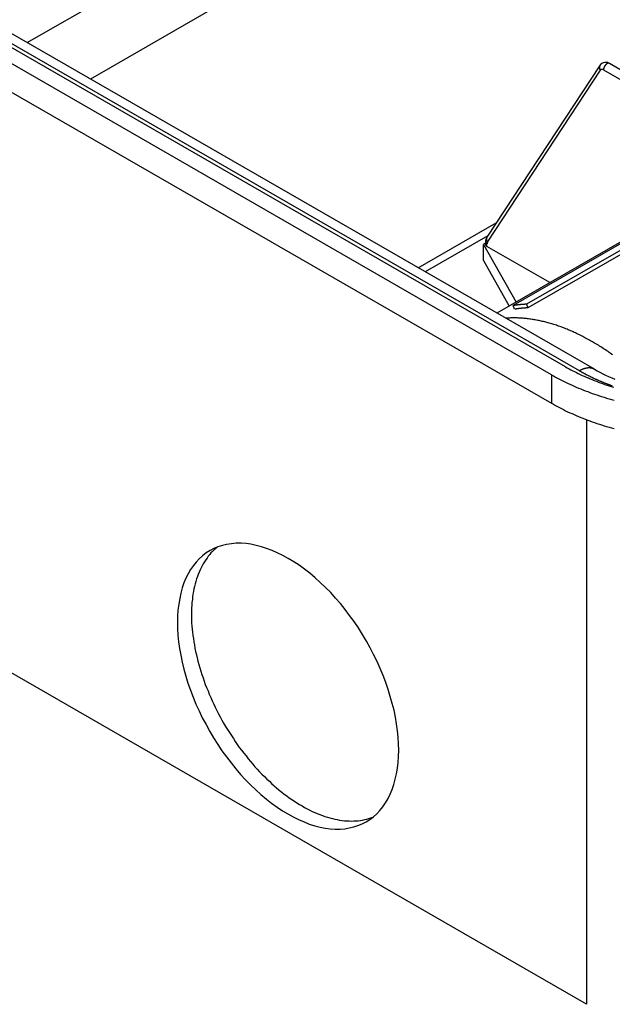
# Model space of a CAD drawing. Extents: x 553 to 1147, y -554 to 286.
# Tile 12 of 49: x 1036 to 1060, y -219 to -179. Entities that reach past the tile are written whole.
import ezdxf

# ---------------------------------------------------------------- set-up
doc = ezdxf.new("R2010")
doc.units = 0
doc.header["$LTSCALE"] = 2
doc.layers.add('ETROIT_VISIBLE__ISO_', color=7, linetype='CONTINUOUS')
doc.layers.add('VISIBLE__ISO_', color=7, linetype='CONTINUOUS')

msp = doc.modelspace()

# ---------------------------------------------------------------- linework, layer by layer
at = {"layer": 'ETROIT_VISIBLE__ISO_'}
for p, q in [((1058.471, -193.496), (1018.731, -170.611)), ((1036.221, -180.279), (1043.993, -175.804)), ((1047.451, -176.75), (1038.772, -181.748)), ((1054.763, -188.313), (1059.314, -181.392)), ((1059.438, -181.379), (1060.833, -182.182)), ((1051.975, -189.351), (1055.119, -187.541)), ((1054.773, -188.066), (1052.258, -189.515)), ((1054.745, -188.487), (1054.745, -188.382)), ((1057.339, -193.657), (1057.339, -194.801)), ((1058.754, -195.465), (1058.754, -219.004))]:
    msp.add_line(p, q, dxfattribs=at)
for points in [[(1059.68, -181.124, 0), (1059.68, -181.123, 0), (1059.68, -181.122, 0), (1059.67, -181.121, 0), (1059.67, -181.12, 0), (1059.67, -181.119, 0), (1059.67, -181.119, 0), (1059.67, -181.118, 0), (1059.66, -181.117, 0), (1059.66, -181.117, 0), (1059.66, -181.116, 0), (1059.66, -181.116, 0), (1059.65, -181.116, 0), (1059.65, -181.115, 0), (1059.65, -181.115, 0), (1059.65, -181.115, 0), (1059.65, -181.115, 0), (1059.64, -181.115, 0), (1059.64, -181.115, 0), (1059.64, -181.115, 0), (1059.64, -181.115, 0), (1059.63, -181.115, 0), (1059.63, -181.115, 0), (1059.63, -181.116, 0), (1059.63, -181.116, 0), (1059.62, -181.116, 0), (1059.62, -181.117, 0), (1059.62, -181.117, 0), (1059.62, -181.118, 0), (1059.61, -181.119, 0), (1059.61, -181.119, 0), (1059.61, -181.12, 0), (1059.61, -181.121, 0), (1059.6, -181.122, 0), (1059.6, -181.123, 0), (1059.6, -181.124, 0), (1059.6, -181.125, 0), (1059.59, -181.126, 0), (1059.59, -181.128, 0), (1059.59, -181.129, 0), (1059.59, -181.13, 0), (1059.58, -181.132, 0), (1059.58, -181.133, 0), (1059.58, -181.134, 0), (1059.58, -181.136, 0), (1059.57, -181.138, 0), (1059.57, -181.139, 0), (1059.57, -181.141, 0), (1059.57, -181.143, 0), (1059.56, -181.145, 0), (1059.56, -181.146, 0), (1059.56, -181.148, 0), (1059.55, -181.15, 0), (1059.55, -181.152, 0), (1059.55, -181.154, 0), (1059.55, -181.156, 0), (1059.54, -181.159, 0), (1059.54, -181.161, 0), (1059.54, -181.163, 0), (1059.54, -181.165, 0), (1059.53, -181.168, 0), (1059.53, -181.17, 0), (1059.53, -181.173, 0), (1059.53, -181.175, 0), (1059.52, -181.178, 0), (1059.52, -181.18, 0), (1059.52, -181.183, 0), (1059.52, -181.185, 0), (1059.52, -181.188, 0), (1059.51, -181.191, 0), (1059.51, -181.193, 0), (1059.51, -181.196, 0), (1059.51, -181.199, 0), (1059.5, -181.202, 0), (1059.5, -181.205, 0), (1059.5, -181.208, 0), (1059.5, -181.211, 0), (1059.5, -181.214, 0), (1059.49, -181.217, 0), (1059.49, -181.22, 0), (1059.49, -181.223, 0), (1059.49, -181.226, 0), (1059.49, -181.229, 0), (1059.48, -181.232, 0), (1059.48, -181.235, 0), (1059.48, -181.238, 0), (1059.48, -181.242, 0), (1059.48, -181.245, 0), (1059.47, -181.248, 0), (1059.47, -181.251, 0), (1059.47, -181.254, 0), (1059.47, -181.258, 0), (1059.47, -181.261, 0), (1059.47, -181.264, 0), (1059.46, -181.268, 0), (1059.46, -181.271, 0), (1059.46, -181.274, 0), (1059.46, -181.278, 0), (1059.46, -181.281, 0), (1059.46, -181.284, 0), (1059.46, -181.288, 0), (1059.45, -181.291, 0), (1059.45, -181.294, 0), (1059.45, -181.298, 0), (1059.45, -181.301, 0), (1059.45, -181.304, 0), (1059.45, -181.308, 0), (1059.45, -181.311, 0), (1059.45, -181.315, 0), (1059.45, -181.318, 0), (1059.45, -181.321, 0), (1059.44, -181.325, 0), (1059.44, -181.328, 0), (1059.44, -181.331, 0), (1059.44, -181.334, 0), (1059.44, -181.338, 0), (1059.44, -181.341, 0), (1059.44, -181.344, 0), (1059.44, -181.347, 0), (1059.44, -181.351, 0), (1059.44, -181.354, 0), (1059.44, -181.357, 0), (1059.44, -181.36, 0), (1059.44, -181.363, 0), (1059.44, -181.367, 0), (1059.44, -181.37, 0), (1059.44, -181.373, 0), (1059.44, -181.376, 0), (1059.44, -181.379, 0)], [(1059.29, -181.201, 0), (1059.29, -181.202, 0), (1059.29, -181.203, 0), (1059.29, -181.204, 0), (1059.29, -181.206, 0), (1059.28, -181.207, 0), (1059.28, -181.208, 0), (1059.28, -181.209, 0), (1059.28, -181.211, 0), (1059.28, -181.212, 0), (1059.28, -181.213, 0), (1059.28, -181.215, 0), (1059.28, -181.216, 0), (1059.28, -181.217, 0), (1059.28, -181.219, 0), (1059.28, -181.22, 0), (1059.28, -181.221, 0), (1059.28, -181.223, 0), (1059.28, -181.224, 0), (1059.28, -181.226, 0), (1059.28, -181.227, 0), (1059.27, -181.228, 0), (1059.27, -181.23, 0), (1059.27, -181.231, 0), (1059.27, -181.233, 0), (1059.27, -181.234, 0), (1059.27, -181.235, 0), (1059.27, -181.237, 0), (1059.27, -181.238, 0), (1059.27, -181.24, 0), (1059.27, -181.241, 0), (1059.27, -181.243, 0), (1059.27, -181.244, 0), (1059.27, -181.246, 0), (1059.27, -181.247, 0), (1059.27, -181.249, 0), (1059.27, -181.25, 0), (1059.27, -181.251, 0), (1059.27, -181.253, 0), (1059.27, -181.255, 0), (1059.27, -181.256, 0), (1059.27, -181.258, 0), (1059.27, -181.259, 0), (1059.27, -181.261, 0), (1059.27, -181.262, 0), (1059.27, -181.264, 0), (1059.27, -181.265, 0), (1059.27, -181.267, 0), (1059.27, -181.268, 0), (1059.27, -181.27, 0), (1059.27, -181.271, 0), (1059.27, -181.273, 0), (1059.27, -181.274, 0), (1059.27, -181.276, 0), (1059.27, -181.278, 0), (1059.27, -181.279, 0), (1059.27, -181.281, 0), (1059.27, -181.282, 0), (1059.27, -181.284, 0), (1059.27, -181.285, 0), (1059.27, -181.287, 0), (1059.27, -181.289, 0), (1059.27, -181.29, 0), (1059.27, -181.292, 0), (1059.27, -181.293, 0), (1059.27, -181.295, 0), (1059.27, -181.297, 0), (1059.27, -181.298, 0), (1059.27, -181.3, 0), (1059.27, -181.301, 0), (1059.27, -181.303, 0), (1059.27, -181.305, 0), (1059.27, -181.306, 0), (1059.27, -181.308, 0), (1059.27, -181.309, 0), (1059.27, -181.311, 0), (1059.27, -181.312, 0), (1059.27, -181.314, 0), (1059.27, -181.316, 0), (1059.27, -181.317, 0), (1059.27, -181.319, 0), (1059.27, -181.32, 0), (1059.28, -181.322, 0), (1059.28, -181.324, 0), (1059.28, -181.325, 0), (1059.28, -181.327, 0), (1059.28, -181.328, 0), (1059.28, -181.33, 0), (1059.28, -181.332, 0), (1059.28, -181.333, 0), (1059.28, -181.335, 0), (1059.28, -181.336, 0), (1059.28, -181.338, 0), (1059.28, -181.339, 0), (1059.28, -181.341, 0), (1059.28, -181.343, 0), (1059.28, -181.344, 0), (1059.28, -181.346, 0), (1059.29, -181.347, 0), (1059.29, -181.349, 0), (1059.29, -181.35, 0), (1059.29, -181.352, 0), (1059.29, -181.354, 0), (1059.29, -181.355, 0), (1059.29, -181.357, 0), (1059.29, -181.358, 0), (1059.29, -181.36, 0), (1059.29, -181.361, 0), (1059.29, -181.363, 0), (1059.29, -181.364, 0), (1059.3, -181.366, 0), (1059.3, -181.367, 0), (1059.3, -181.369, 0), (1059.3, -181.37, 0), (1059.3, -181.372, 0), (1059.3, -181.373, 0), (1059.3, -181.375, 0), (1059.3, -181.376, 0), (1059.3, -181.378, 0), (1059.3, -181.379, 0), (1059.31, -181.381, 0), (1059.31, -181.382, 0), (1059.31, -181.383, 0), (1059.31, -181.385, 0), (1059.31, -181.386, 0), (1059.31, -181.388, 0), (1059.31, -181.389, 0), (1059.31, -181.391, 0), (1059.31, -181.392, 0)], [(1059.44, -181.379, 0), (1059.44, -181.378, 0), (1059.44, -181.377, 0), (1059.43, -181.377, 0), (1059.43, -181.376, 0), (1059.43, -181.376, 0), (1059.43, -181.375, 0), (1059.43, -181.374, 0), (1059.43, -181.374, 0), (1059.43, -181.373, 0), (1059.43, -181.373, 0), (1059.42, -181.372, 0), (1059.42, -181.371, 0), (1059.42, -181.371, 0), (1059.42, -181.37, 0), (1059.42, -181.37, 0), (1059.42, -181.369, 0), (1059.42, -181.369, 0), (1059.42, -181.368, 0), (1059.42, -181.368, 0), (1059.41, -181.368, 0), (1059.41, -181.367, 0), (1059.41, -181.367, 0), (1059.41, -181.366, 0), (1059.41, -181.366, 0), (1059.41, -181.365, 0), (1059.41, -181.365, 0), (1059.41, -181.365, 0), (1059.41, -181.364, 0), (1059.4, -181.364, 0), (1059.4, -181.364, 0), (1059.4, -181.363, 0), (1059.4, -181.363, 0), (1059.4, -181.363, 0), (1059.4, -181.363, 0), (1059.4, -181.362, 0), (1059.4, -181.362, 0), (1059.39, -181.362, 0), (1059.39, -181.362, 0), (1059.39, -181.361, 0), (1059.39, -181.361, 0), (1059.39, -181.361, 0), (1059.39, -181.361, 0), (1059.39, -181.361, 0), (1059.39, -181.36, 0), (1059.39, -181.36, 0), (1059.38, -181.36, 0), (1059.38, -181.36, 0), (1059.38, -181.36, 0), (1059.38, -181.36, 0), (1059.38, -181.36, 0), (1059.38, -181.36, 0), (1059.38, -181.36, 0), (1059.38, -181.36, 0), (1059.38, -181.36, 0), (1059.38, -181.36, 0), (1059.37, -181.36, 0), (1059.37, -181.36, 0), (1059.37, -181.36, 0), (1059.37, -181.36, 0), (1059.37, -181.36, 0), (1059.37, -181.36, 0), (1059.37, -181.36, 0), (1059.37, -181.36, 0), (1059.37, -181.36, 0), (1059.36, -181.36, 0), (1059.36, -181.36, 0), (1059.36, -181.36, 0), (1059.36, -181.361, 0), (1059.36, -181.361, 0), (1059.36, -181.361, 0), (1059.36, -181.361, 0), (1059.36, -181.361, 0), (1059.36, -181.362, 0), (1059.36, -181.362, 0), (1059.36, -181.362, 0), (1059.35, -181.362, 0), (1059.35, -181.363, 0), (1059.35, -181.363, 0), (1059.35, -181.363, 0), (1059.35, -181.363, 0), (1059.35, -181.364, 0), (1059.35, -181.364, 0), (1059.35, -181.364, 0), (1059.35, -181.365, 0), (1059.35, -181.365, 0), (1059.34, -181.366, 0), (1059.34, -181.366, 0), (1059.34, -181.366, 0), (1059.34, -181.367, 0), (1059.34, -181.367, 0), (1059.34, -181.368, 0), (1059.34, -181.368, 0), (1059.34, -181.368, 0), (1059.34, -181.369, 0), (1059.34, -181.369, 0), (1059.34, -181.37, 0), (1059.34, -181.37, 0), (1059.33, -181.371, 0), (1059.33, -181.372, 0), (1059.33, -181.372, 0), (1059.33, -181.373, 0), (1059.33, -181.373, 0), (1059.33, -181.374, 0), (1059.33, -181.374, 0), (1059.33, -181.375, 0), (1059.33, -181.376, 0), (1059.33, -181.376, 0), (1059.33, -181.377, 0), (1059.33, -181.378, 0), (1059.33, -181.378, 0), (1059.32, -181.379, 0), (1059.32, -181.38, 0), (1059.32, -181.38, 0), (1059.32, -181.381, 0), (1059.32, -181.382, 0), (1059.32, -181.382, 0), (1059.32, -181.383, 0), (1059.32, -181.384, 0), (1059.32, -181.385, 0), (1059.32, -181.385, 0), (1059.32, -181.386, 0), (1059.32, -181.387, 0), (1059.32, -181.388, 0), (1059.32, -181.389, 0), (1059.32, -181.389, 0), (1059.32, -181.39, 0), (1059.31, -181.391, 0), (1059.31, -181.392, 0)], [(1054.69, -188.3, 0), (1054.69, -188.301, 0), (1054.69, -188.302, 0), (1054.69, -188.302, 0), (1054.69, -188.303, 0), (1054.69, -188.304, 0), (1054.69, -188.304, 0), (1054.69, -188.305, 0), (1054.69, -188.306, 0), (1054.69, -188.306, 0), (1054.69, -188.307, 0), (1054.69, -188.308, 0), (1054.69, -188.309, 0), (1054.69, -188.309, 0), (1054.69, -188.31, 0), (1054.69, -188.311, 0), (1054.69, -188.311, 0), (1054.69, -188.312, 0), (1054.69, -188.313, 0), (1054.69, -188.314, 0), (1054.69, -188.314, 0), (1054.69, -188.315, 0), (1054.69, -188.316, 0), (1054.69, -188.316, 0), (1054.69, -188.317, 0), (1054.69, -188.318, 0), (1054.69, -188.318, 0), (1054.69, -188.319, 0), (1054.69, -188.32, 0), (1054.69, -188.321, 0), (1054.69, -188.321, 0), (1054.69, -188.322, 0), (1054.69, -188.323, 0), (1054.69, -188.323, 0), (1054.69, -188.324, 0), (1054.69, -188.325, 0), (1054.69, -188.325, 0), (1054.69, -188.326, 0), (1054.69, -188.327, 0), (1054.69, -188.327, 0), (1054.69, -188.328, 0), (1054.69, -188.329, 0), (1054.69, -188.329, 0), (1054.69, -188.33, 0), (1054.69, -188.331, 0), (1054.69, -188.332, 0), (1054.69, -188.332, 0), (1054.69, -188.333, 0), (1054.7, -188.334, 0), (1054.7, -188.334, 0), (1054.7, -188.335, 0), (1054.7, -188.336, 0), (1054.7, -188.336, 0), (1054.7, -188.337, 0), (1054.7, -188.338, 0), (1054.7, -188.338, 0), (1054.7, -188.339, 0), (1054.7, -188.34, 0), (1054.7, -188.34, 0), (1054.7, -188.341, 0), (1054.7, -188.342, 0), (1054.7, -188.342, 0), (1054.7, -188.343, 0), (1054.7, -188.344, 0), (1054.7, -188.344, 0), (1054.7, -188.345, 0), (1054.7, -188.346, 0), (1054.7, -188.346, 0), (1054.7, -188.347, 0), (1054.7, -188.347, 0), (1054.7, -188.348, 0), (1054.71, -188.349, 0), (1054.71, -188.349, 0), (1054.71, -188.35, 0), (1054.71, -188.351, 0), (1054.71, -188.351, 0), (1054.71, -188.352, 0), (1054.71, -188.353, 0), (1054.71, -188.353, 0), (1054.71, -188.354, 0), (1054.71, -188.354, 0), (1054.71, -188.355, 0), (1054.71, -188.356, 0), (1054.71, -188.356, 0), (1054.71, -188.357, 0), (1054.71, -188.358, 0), (1054.71, -188.358, 0), (1054.71, -188.359, 0), (1054.72, -188.359, 0), (1054.72, -188.36, 0), (1054.72, -188.361, 0), (1054.72, -188.361, 0), (1054.72, -188.362, 0), (1054.72, -188.362, 0), (1054.72, -188.363, 0), (1054.72, -188.364, 0), (1054.72, -188.364, 0), (1054.72, -188.365, 0), (1054.72, -188.365, 0), (1054.72, -188.366, 0), (1054.72, -188.366, 0), (1054.72, -188.367, 0), (1054.72, -188.368, 0), (1054.73, -188.368, 0), (1054.73, -188.369, 0), (1054.73, -188.369, 0), (1054.73, -188.37, 0), (1054.73, -188.37, 0), (1054.73, -188.371, 0), (1054.73, -188.372, 0), (1054.73, -188.372, 0), (1054.73, -188.373, 0), (1054.73, -188.373, 0), (1054.73, -188.374, 0), (1054.73, -188.374, 0), (1054.73, -188.375, 0), (1054.74, -188.375, 0), (1054.74, -188.376, 0), (1054.74, -188.376, 0), (1054.74, -188.377, 0), (1054.74, -188.377, 0), (1054.74, -188.378, 0), (1054.74, -188.379, 0), (1054.74, -188.379, 0), (1054.74, -188.38, 0), (1054.74, -188.38, 0), (1054.74, -188.381, 0), (1054.74, -188.381, 0), (1054.75, -188.382, 0)], [(1054.74, -188.121, 0), (1054.74, -188.123, 0), (1054.74, -188.124, 0), (1054.73, -188.125, 0), (1054.73, -188.126, 0), (1054.73, -188.128, 0), (1054.73, -188.129, 0), (1054.73, -188.13, 0), (1054.73, -188.131, 0), (1054.73, -188.133, 0), (1054.73, -188.134, 0), (1054.73, -188.135, 0), (1054.73, -188.137, 0), (1054.73, -188.138, 0), (1054.73, -188.139, 0), (1054.73, -188.141, 0), (1054.73, -188.142, 0), (1054.73, -188.143, 0), (1054.73, -188.145, 0), (1054.72, -188.146, 0), (1054.72, -188.148, 0), (1054.72, -188.149, 0), (1054.72, -188.15, 0), (1054.72, -188.152, 0), (1054.72, -188.153, 0), (1054.72, -188.155, 0), (1054.72, -188.156, 0), (1054.72, -188.158, 0), (1054.72, -188.159, 0), (1054.72, -188.16, 0), (1054.72, -188.162, 0), (1054.72, -188.163, 0), (1054.72, -188.165, 0), (1054.72, -188.166, 0), (1054.72, -188.168, 0), (1054.72, -188.169, 0), (1054.72, -188.171, 0), (1054.72, -188.172, 0), (1054.72, -188.174, 0), (1054.72, -188.175, 0), (1054.72, -188.177, 0), (1054.72, -188.178, 0), (1054.72, -188.18, 0), (1054.72, -188.181, 0), (1054.72, -188.183, 0), (1054.72, -188.184, 0), (1054.72, -188.186, 0), (1054.72, -188.187, 0), (1054.72, -188.189, 0), (1054.72, -188.191, 0), (1054.72, -188.192, 0), (1054.72, -188.194, 0), (1054.72, -188.195, 0), (1054.72, -188.197, 0), (1054.72, -188.198, 0), (1054.72, -188.2, 0), (1054.72, -188.201, 0), (1054.72, -188.203, 0), (1054.72, -188.205, 0), (1054.72, -188.206, 0), (1054.72, -188.208, 0), (1054.72, -188.209, 0), (1054.72, -188.211, 0), (1054.72, -188.212, 0), (1054.72, -188.214, 0), (1054.72, -188.216, 0), (1054.72, -188.217, 0), (1054.72, -188.219, 0), (1054.72, -188.22, 0), (1054.72, -188.222, 0), (1054.72, -188.224, 0), (1054.72, -188.225, 0), (1054.72, -188.227, 0), (1054.72, -188.228, 0), (1054.72, -188.23, 0), (1054.72, -188.232, 0), (1054.72, -188.233, 0), (1054.72, -188.235, 0), (1054.72, -188.236, 0), (1054.72, -188.238, 0), (1054.72, -188.24, 0), (1054.72, -188.241, 0), (1054.72, -188.243, 0), (1054.72, -188.244, 0), (1054.73, -188.246, 0), (1054.73, -188.248, 0), (1054.73, -188.249, 0), (1054.73, -188.251, 0), (1054.73, -188.252, 0), (1054.73, -188.254, 0), (1054.73, -188.255, 0), (1054.73, -188.257, 0), (1054.73, -188.259, 0), (1054.73, -188.26, 0), (1054.73, -188.262, 0), (1054.73, -188.263, 0), (1054.73, -188.265, 0), (1054.73, -188.266, 0), (1054.73, -188.268, 0), (1054.73, -188.27, 0), (1054.74, -188.271, 0), (1054.74, -188.273, 0), (1054.74, -188.274, 0), (1054.74, -188.276, 0), (1054.74, -188.277, 0), (1054.74, -188.279, 0), (1054.74, -188.28, 0), (1054.74, -188.282, 0), (1054.74, -188.283, 0), (1054.74, -188.285, 0), (1054.74, -188.286, 0), (1054.75, -188.288, 0), (1054.75, -188.289, 0), (1054.75, -188.291, 0), (1054.75, -188.292, 0), (1054.75, -188.294, 0), (1054.75, -188.295, 0), (1054.75, -188.297, 0), (1054.75, -188.298, 0), (1054.75, -188.3, 0), (1054.75, -188.301, 0), (1054.76, -188.303, 0), (1054.76, -188.304, 0), (1054.76, -188.306, 0), (1054.76, -188.307, 0), (1054.76, -188.308, 0), (1054.76, -188.31, 0), (1054.76, -188.311, 0), (1054.76, -188.313, 0)], [(1054.76, -188.313, 0), (1054.76, -188.313, 0), (1054.76, -188.314, 0), (1054.76, -188.314, 0), (1054.76, -188.314, 0), (1054.76, -188.315, 0), (1054.76, -188.315, 0), (1054.76, -188.316, 0), (1054.76, -188.316, 0), (1054.76, -188.317, 0), (1054.76, -188.317, 0), (1054.76, -188.317, 0), (1054.76, -188.318, 0), (1054.76, -188.318, 0), (1054.76, -188.319, 0), (1054.76, -188.319, 0), (1054.76, -188.32, 0), (1054.76, -188.32, 0), (1054.76, -188.32, 0), (1054.76, -188.321, 0), (1054.76, -188.321, 0), (1054.76, -188.322, 0), (1054.76, -188.322, 0), (1054.76, -188.323, 0), (1054.76, -188.323, 0), (1054.76, -188.324, 0), (1054.76, -188.324, 0), (1054.76, -188.325, 0), (1054.76, -188.325, 0), (1054.76, -188.326, 0), (1054.76, -188.326, 0), (1054.76, -188.326, 0), (1054.76, -188.327, 0), (1054.76, -188.327, 0), (1054.75, -188.328, 0), (1054.75, -188.328, 0), (1054.75, -188.329, 0), (1054.75, -188.329, 0), (1054.75, -188.33, 0), (1054.75, -188.33, 0), (1054.75, -188.331, 0), (1054.75, -188.331, 0), (1054.75, -188.332, 0), (1054.75, -188.332, 0), (1054.75, -188.333, 0), (1054.75, -188.333, 0), (1054.75, -188.334, 0), (1054.75, -188.334, 0), (1054.75, -188.335, 0), (1054.75, -188.335, 0), (1054.75, -188.336, 0), (1054.75, -188.336, 0), (1054.75, -188.337, 0), (1054.75, -188.338, 0), (1054.75, -188.338, 0), (1054.75, -188.339, 0), (1054.75, -188.339, 0), (1054.75, -188.34, 0), (1054.75, -188.34, 0), (1054.75, -188.341, 0), (1054.75, -188.341, 0), (1054.75, -188.342, 0), (1054.75, -188.342, 0), (1054.75, -188.343, 0), (1054.75, -188.343, 0), (1054.75, -188.344, 0), (1054.75, -188.344, 0), (1054.75, -188.345, 0), (1054.75, -188.346, 0), (1054.75, -188.346, 0), (1054.75, -188.347, 0), (1054.75, -188.347, 0), (1054.75, -188.348, 0), (1054.75, -188.348, 0), (1054.75, -188.349, 0), (1054.75, -188.349, 0), (1054.75, -188.35, 0), (1054.75, -188.351, 0), (1054.75, -188.351, 0), (1054.75, -188.352, 0), (1054.75, -188.352, 0), (1054.75, -188.353, 0), (1054.75, -188.353, 0), (1054.75, -188.354, 0), (1054.75, -188.355, 0), (1054.75, -188.355, 0), (1054.75, -188.356, 0), (1054.75, -188.356, 0), (1054.75, -188.357, 0), (1054.75, -188.358, 0), (1054.75, -188.358, 0), (1054.75, -188.359, 0), (1054.75, -188.359, 0), (1054.75, -188.36, 0), (1054.75, -188.36, 0), (1054.75, -188.361, 0), (1054.75, -188.362, 0), (1054.75, -188.362, 0), (1054.75, -188.363, 0), (1054.75, -188.363, 0), (1054.75, -188.364, 0), (1054.75, -188.365, 0), (1054.75, -188.365, 0), (1054.75, -188.366, 0), (1054.75, -188.367, 0), (1054.75, -188.367, 0), (1054.75, -188.368, 0), (1054.75, -188.368, 0), (1054.75, -188.369, 0), (1054.75, -188.37, 0), (1054.75, -188.37, 0), (1054.75, -188.371, 0), (1054.75, -188.371, 0), (1054.75, -188.372, 0), (1054.75, -188.373, 0), (1054.75, -188.373, 0), (1054.75, -188.374, 0), (1054.75, -188.375, 0), (1054.75, -188.375, 0), (1054.75, -188.376, 0), (1054.75, -188.376, 0), (1054.75, -188.377, 0), (1054.75, -188.378, 0), (1054.75, -188.378, 0), (1054.75, -188.379, 0), (1054.75, -188.38, 0), (1054.75, -188.38, 0), (1054.75, -188.381, 0), (1054.75, -188.382, 0)], [(1059.81, -192.855, 0), (1059.76, -192.821, 0), (1059.71, -192.787, 0), (1059.67, -192.754, 0), (1059.62, -192.721, 0), (1059.57, -192.688, 0), (1059.52, -192.656, 0), (1059.47, -192.624, 0), (1059.42, -192.592, 0), (1059.37, -192.561, 0), (1059.33, -192.53, 0), (1059.28, -192.5, 0), (1059.23, -192.469, 0), (1059.18, -192.44, 0), (1059.13, -192.41, 0), (1059.08, -192.382, 0), (1059.03, -192.353, 0), (1058.99, -192.325, 0), (1058.94, -192.297, 0), (1058.89, -192.27, 0), (1058.84, -192.243, 0), (1058.79, -192.216, 0), (1058.74, -192.19, 0), (1058.69, -192.164, 0), (1058.65, -192.139, 0), (1058.6, -192.114, 0), (1058.55, -192.089, 0), (1058.5, -192.065, 0), (1058.45, -192.041, 0), (1058.4, -192.017, 0), (1058.35, -191.994, 0), (1058.31, -191.972, 0), (1058.26, -191.949, 0), (1058.21, -191.928, 0), (1058.16, -191.906, 0), (1058.11, -191.885, 0), (1058.06, -191.864, 0), (1058.02, -191.844, 0), (1057.97, -191.824, 0), (1057.92, -191.805, 0), (1057.87, -191.786, 0), (1057.82, -191.768, 0), (1057.78, -191.749, 0), (1057.73, -191.732, 0), (1057.68, -191.714, 0), (1057.63, -191.697, 0), (1057.59, -191.681, 0), (1057.54, -191.665, 0), (1057.49, -191.649, 0), (1057.44, -191.634, 0), (1057.4, -191.619, 0), (1057.35, -191.605, 0), (1057.3, -191.591, 0), (1057.25, -191.577, 0), (1057.21, -191.564, 0), (1057.16, -191.551, 0), (1057.11, -191.539, 0), (1057.07, -191.527, 0), (1057.02, -191.516, 0), (1056.97, -191.505, 0), (1056.93, -191.494, 0), (1056.88, -191.484, 0), (1056.83, -191.474, 0), (1056.79, -191.465, 0), (1056.74, -191.456, 0), (1056.69, -191.447, 0), (1056.65, -191.439, 0), (1056.6, -191.432, 0), (1056.56, -191.425, 0), (1056.51, -191.418, 0), (1056.47, -191.412, 0), (1056.42, -191.406, 0), (1056.38, -191.4, 0), (1056.33, -191.395, 0), (1056.29, -191.391, 0), (1056.24, -191.386, 0), (1056.2, -191.383, 0), (1056.15, -191.379, 0), (1056.11, -191.376, 0), (1056.06, -191.374, 0), (1056.02, -191.372, 0), (1055.97, -191.37, 0), (1055.93, -191.369, 0), (1055.89, -191.368, 0), (1055.84, -191.368, 0), (1055.8, -191.368, 0), (1055.76, -191.369, 0), (1055.71, -191.37, 0), (1055.67, -191.371, 0), (1055.63, -191.373, 0), (1055.58, -191.375, 0), (1055.54, -191.378, 0), (1055.5, -191.381, 0)], [(1059.07, -193.437, 0), (1059.07, -193.435, 0), (1059.06, -193.433, 0), (1059.06, -193.431, 0), (1059.05, -193.429, 0), (1059.05, -193.427, 0), (1059.05, -193.425, 0), (1059.04, -193.423, 0), (1059.04, -193.421, 0), (1059.04, -193.419, 0), (1059.03, -193.418, 0), (1059.03, -193.416, 0), (1059.02, -193.414, 0), (1059.02, -193.413, 0), (1059.02, -193.411, 0), (1059.01, -193.41, 0), (1059.01, -193.408, 0), (1059, -193.407, 0), (1059, -193.405, 0), (1059, -193.404, 0), (1058.99, -193.402, 0), (1058.99, -193.401, 0), (1058.98, -193.4, 0), (1058.98, -193.399, 0), (1058.98, -193.398, 0), (1058.97, -193.396, 0), (1058.97, -193.395, 0), (1058.96, -193.394, 0), (1058.96, -193.393, 0), (1058.95, -193.392, 0), (1058.95, -193.391, 0), (1058.95, -193.39, 0), (1058.94, -193.389, 0), (1058.94, -193.389, 0), (1058.93, -193.388, 0), (1058.93, -193.387, 0), (1058.92, -193.386, 0), (1058.92, -193.386, 0), (1058.91, -193.385, 0), (1058.91, -193.385, 0), (1058.91, -193.384, 0), (1058.9, -193.384, 0), (1058.9, -193.383, 0), (1058.89, -193.383, 0), (1058.89, -193.382, 0), (1058.88, -193.382, 0), (1058.88, -193.382, 0), (1058.87, -193.381, 0), (1058.87, -193.381, 0), (1058.87, -193.381, 0), (1058.86, -193.381, 0), (1058.86, -193.381, 0), (1058.85, -193.381, 0), (1058.85, -193.381, 0), (1058.84, -193.381, 0), (1058.84, -193.381, 0), (1058.83, -193.381, 0), (1058.83, -193.381, 0), (1058.82, -193.381, 0), (1058.82, -193.382, 0), (1058.81, -193.382, 0), (1058.81, -193.382, 0), (1058.8, -193.383, 0), (1058.8, -193.383, 0), (1058.79, -193.384, 0), (1058.79, -193.384, 0), (1058.79, -193.385, 0), (1058.78, -193.385, 0), (1058.78, -193.386, 0), (1058.77, -193.386, 0), (1058.77, -193.387, 0), (1058.76, -193.388, 0), (1058.76, -193.389, 0), (1058.75, -193.389, 0), (1058.75, -193.39, 0), (1058.74, -193.391, 0), (1058.74, -193.392, 0), (1058.73, -193.393, 0), (1058.73, -193.394, 0), (1058.72, -193.395, 0), (1058.72, -193.396, 0), (1058.71, -193.398, 0), (1058.71, -193.399, 0), (1058.7, -193.4, 0), (1058.7, -193.401, 0), (1058.69, -193.402, 0), (1058.69, -193.404, 0), (1058.68, -193.405, 0), (1058.68, -193.407, 0), (1058.67, -193.408, 0), (1058.67, -193.41, 0), (1058.66, -193.411, 0), (1058.66, -193.413, 0), (1058.65, -193.414, 0), (1058.65, -193.416, 0), (1058.64, -193.418, 0), (1058.64, -193.419, 0), (1058.63, -193.421, 0), (1058.63, -193.423, 0), (1058.62, -193.425, 0), (1058.62, -193.427, 0), (1058.61, -193.429, 0), (1058.61, -193.431, 0), (1058.6, -193.433, 0), (1058.59, -193.435, 0), (1058.59, -193.437, 0), (1058.58, -193.439, 0), (1058.58, -193.441, 0), (1058.57, -193.443, 0), (1058.57, -193.446, 0), (1058.56, -193.448, 0), (1058.56, -193.45, 0), (1058.55, -193.453, 0), (1058.55, -193.455, 0), (1058.54, -193.458, 0), (1058.54, -193.46, 0), (1058.53, -193.463, 0), (1058.53, -193.465, 0), (1058.52, -193.468, 0), (1058.52, -193.47, 0), (1058.51, -193.473, 0), (1058.51, -193.476, 0), (1058.5, -193.479, 0), (1058.5, -193.481, 0), (1058.49, -193.484, 0), (1058.49, -193.487, 0), (1058.48, -193.49, 0), (1058.48, -193.493, 0), (1058.47, -193.496, 0)], [(1058.47, -193.496, 0), (1058.49, -193.506, 0), (1058.5, -193.515, 0), (1058.52, -193.525, 0), (1058.54, -193.535, 0), (1058.56, -193.544, 0), (1058.57, -193.554, 0), (1058.59, -193.564, 0), (1058.61, -193.573, 0), (1058.63, -193.583, 0), (1058.64, -193.592, 0), (1058.66, -193.601, 0), (1058.68, -193.611, 0), (1058.7, -193.62, 0), (1058.71, -193.63, 0), (1058.73, -193.639, 0), (1058.75, -193.648, 0), (1058.77, -193.657, 0), (1058.79, -193.667, 0), (1058.8, -193.676, 0), (1058.82, -193.685, 0), (1058.84, -193.694, 0), (1058.86, -193.703, 0), (1058.88, -193.712, 0), (1058.89, -193.721, 0), (1058.91, -193.73, 0), (1058.93, -193.739, 0), (1058.95, -193.748, 0), (1058.97, -193.757, 0), (1058.99, -193.766, 0), (1059, -193.775, 0), (1059.02, -193.783, 0), (1059.04, -193.792, 0), (1059.06, -193.801, 0), (1059.08, -193.809, 0), (1059.1, -193.818, 0), (1059.12, -193.827, 0), (1059.14, -193.835, 0), (1059.15, -193.844, 0), (1059.17, -193.852, 0), (1059.19, -193.861, 0), (1059.21, -193.869, 0), (1059.23, -193.877, 0), (1059.25, -193.886, 0), (1059.27, -193.894, 0), (1059.29, -193.902, 0), (1059.31, -193.911, 0), (1059.33, -193.919, 0), (1059.35, -193.927, 0), (1059.37, -193.935, 0), (1059.39, -193.943, 0), (1059.4, -193.951, 0), (1059.42, -193.959, 0), (1059.44, -193.967, 0), (1059.46, -193.975, 0), (1059.48, -193.983, 0), (1059.5, -193.991, 0), (1059.52, -193.999, 0), (1059.54, -194.007, 0), (1059.56, -194.014, 0), (1059.58, -194.022, 0), (1059.6, -194.03, 0), (1059.62, -194.037, 0), (1059.64, -194.045, 0), (1059.66, -194.053, 0), (1059.68, -194.06, 0), (1059.7, -194.068, 0), (1059.72, -194.075, 0), (1059.74, -194.083, 0), (1059.76, -194.09, 0), (1059.78, -194.097, 0), (1059.8, -194.105, 0)]]:
    msp.add_polyline3d(points, dxfattribs=at)
at = {"layer": 'VISIBLE__ISO_'}
for p, q in [((1057.339, -193.657), (1017.034, -170.447)), ((1057.905, -193.331), (1018.166, -170.447)), ((1059.07, -193.437), (1019.33, -170.553)), ((1017.034, -171.591), (1057.339, -194.801)), ((1061.168, -181.981), (1059.679, -181.124)), ((1059.288, -181.201), (1054.737, -188.121)), ((1068.525, -183.543), (1055.797, -190.872)), ((1069.066, -183.488), (1056.338, -190.818)), ((1069.119, -183.634), (1056.391, -190.964)), ((1067.433, -184.099), (1055.143, -191.176)), ((1054.687, -188.3), (1054.687, -188.406)), ((1054.687, -188.358), (1054.604, -188.406)), ((1054.604, -189.06), (1054.604, -188.406)), ((1054.604, -188.406), (1055.914, -190.732)), ((1057.279, -189.946), (1054.745, -188.487)), ((1054.604, -189.06), (1055.636, -190.892)), ((1055.858, -191.018), (1055.797, -190.872)), ((1056.338, -190.818), (1056.391, -190.964)), ((1058.754, -219.004), (1030.469, -202.716))]:
    msp.add_line(p, q, dxfattribs=at)
at = {"layer": 'VISIBLE__ISO_', "flags": 128}
for points in [[(1059.679, -181.124), (1059.638, -181.104), (1059.592, -181.088), (1059.541, -181.079), (1059.486, -181.08), (1059.428, -181.092), (1059.373, -181.118), (1059.325, -181.156), (1059.288, -181.201)], [(1054.737, -188.121), (1054.713, -188.167), (1054.697, -188.212), (1054.689, -188.257), (1054.687, -188.3)], [(1059.07, -193.437), (1059.178, -193.498), (1059.289, -193.557), (1059.404, -193.616), (1059.522, -193.673), (1059.643, -193.728), (1059.767, -193.783), (1059.893, -193.835)]]:
    msp.add_lwpolyline(points, dxfattribs=at)
at = {"layer": 'VISIBLE__ISO_'}
for points in [[(1054.69, -188.406, 0), (1054.69, -188.406, 0), (1054.69, -188.407, 0), (1054.69, -188.408, 0), (1054.69, -188.408, 0), (1054.69, -188.409, 0), (1054.69, -188.41, 0), (1054.69, -188.411, 0), (1054.69, -188.411, 0), (1054.69, -188.412, 0), (1054.69, -188.413, 0), (1054.69, -188.413, 0), (1054.69, -188.414, 0), (1054.69, -188.415, 0), (1054.69, -188.416, 0), (1054.69, -188.416, 0), (1054.69, -188.417, 0), (1054.69, -188.418, 0), (1054.69, -188.418, 0), (1054.69, -188.419, 0), (1054.69, -188.42, 0), (1054.69, -188.42, 0), (1054.69, -188.421, 0), (1054.69, -188.422, 0), (1054.69, -188.423, 0), (1054.69, -188.423, 0), (1054.69, -188.424, 0), (1054.69, -188.425, 0), (1054.69, -188.425, 0), (1054.69, -188.426, 0), (1054.69, -188.427, 0), (1054.69, -188.427, 0), (1054.69, -188.428, 0), (1054.69, -188.429, 0), (1054.69, -188.43, 0), (1054.69, -188.43, 0), (1054.69, -188.431, 0), (1054.69, -188.432, 0), (1054.69, -188.432, 0), (1054.69, -188.433, 0), (1054.69, -188.434, 0), (1054.69, -188.434, 0), (1054.69, -188.435, 0), (1054.69, -188.436, 0), (1054.69, -188.436, 0), (1054.69, -188.437, 0), (1054.69, -188.438, 0), (1054.69, -188.438, 0), (1054.7, -188.439, 0), (1054.7, -188.44, 0), (1054.7, -188.44, 0), (1054.7, -188.441, 0), (1054.7, -188.442, 0), (1054.7, -188.442, 0), (1054.7, -188.443, 0), (1054.7, -188.444, 0), (1054.7, -188.444, 0), (1054.7, -188.445, 0), (1054.7, -188.446, 0), (1054.7, -188.446, 0), (1054.7, -188.447, 0), (1054.7, -188.448, 0), (1054.7, -188.448, 0), (1054.7, -188.449, 0), (1054.7, -188.45, 0), (1054.7, -188.45, 0), (1054.7, -188.451, 0), (1054.7, -188.452, 0), (1054.7, -188.452, 0), (1054.7, -188.453, 0), (1054.7, -188.454, 0), (1054.71, -188.454, 0), (1054.71, -188.455, 0), (1054.71, -188.456, 0), (1054.71, -188.456, 0), (1054.71, -188.457, 0), (1054.71, -188.457, 0), (1054.71, -188.458, 0), (1054.71, -188.459, 0), (1054.71, -188.459, 0), (1054.71, -188.46, 0), (1054.71, -188.461, 0), (1054.71, -188.461, 0), (1054.71, -188.462, 0), (1054.71, -188.462, 0), (1054.71, -188.463, 0), (1054.71, -188.464, 0), (1054.71, -188.464, 0), (1054.72, -188.465, 0), (1054.72, -188.465, 0), (1054.72, -188.466, 0), (1054.72, -188.467, 0), (1054.72, -188.467, 0), (1054.72, -188.468, 0), (1054.72, -188.468, 0), (1054.72, -188.469, 0), (1054.72, -188.47, 0), (1054.72, -188.47, 0), (1054.72, -188.471, 0), (1054.72, -188.471, 0), (1054.72, -188.472, 0), (1054.72, -188.473, 0), (1054.72, -188.473, 0), (1054.73, -188.474, 0), (1054.73, -188.474, 0), (1054.73, -188.475, 0), (1054.73, -188.475, 0), (1054.73, -188.476, 0), (1054.73, -188.477, 0), (1054.73, -188.477, 0), (1054.73, -188.478, 0), (1054.73, -188.478, 0), (1054.73, -188.479, 0), (1054.73, -188.479, 0), (1054.73, -188.48, 0), (1054.73, -188.48, 0), (1054.74, -188.481, 0), (1054.74, -188.481, 0), (1054.74, -188.482, 0), (1054.74, -188.482, 0), (1054.74, -188.483, 0), (1054.74, -188.484, 0), (1054.74, -188.484, 0), (1054.74, -188.485, 0), (1054.74, -188.485, 0), (1054.74, -188.486, 0), (1054.74, -188.486, 0), (1054.74, -188.487, 0), (1054.75, -188.487, 0)], [(1056.34, -190.818, 0), (1056.33, -190.818, 0), (1056.33, -190.818, 0), (1056.32, -190.818, 0), (1056.32, -190.818, 0), (1056.32, -190.818, 0), (1056.31, -190.819, 0), (1056.31, -190.819, 0), (1056.3, -190.819, 0), (1056.3, -190.819, 0), (1056.29, -190.819, 0), (1056.29, -190.819, 0), (1056.29, -190.82, 0), (1056.28, -190.82, 0), (1056.28, -190.82, 0), (1056.27, -190.82, 0), (1056.27, -190.821, 0), (1056.26, -190.821, 0), (1056.26, -190.821, 0), (1056.26, -190.821, 0), (1056.25, -190.821, 0), (1056.25, -190.822, 0), (1056.24, -190.822, 0), (1056.24, -190.822, 0), (1056.23, -190.822, 0), (1056.23, -190.823, 0), (1056.23, -190.823, 0), (1056.22, -190.823, 0), (1056.22, -190.824, 0), (1056.21, -190.824, 0), (1056.21, -190.824, 0), (1056.2, -190.824, 0), (1056.2, -190.825, 0), (1056.2, -190.825, 0), (1056.19, -190.825, 0), (1056.19, -190.826, 0), (1056.18, -190.826, 0), (1056.18, -190.826, 0), (1056.17, -190.826, 0), (1056.17, -190.827, 0), (1056.17, -190.827, 0), (1056.16, -190.827, 0), (1056.16, -190.828, 0), (1056.15, -190.828, 0), (1056.15, -190.828, 0), (1056.14, -190.829, 0), (1056.14, -190.829, 0), (1056.14, -190.829, 0), (1056.13, -190.83, 0), (1056.13, -190.83, 0), (1056.12, -190.831, 0), (1056.12, -190.831, 0), (1056.11, -190.831, 0), (1056.11, -190.832, 0), (1056.11, -190.832, 0), (1056.1, -190.832, 0), (1056.1, -190.833, 0), (1056.09, -190.833, 0), (1056.09, -190.834, 0), (1056.09, -190.834, 0), (1056.08, -190.834, 0), (1056.08, -190.835, 0), (1056.07, -190.835, 0), (1056.07, -190.836, 0), (1056.06, -190.836, 0), (1056.06, -190.837, 0), (1056.06, -190.837, 0), (1056.05, -190.837, 0), (1056.05, -190.838, 0), (1056.04, -190.838, 0), (1056.04, -190.839, 0), (1056.03, -190.839, 0), (1056.03, -190.84, 0), (1056.03, -190.84, 0), (1056.02, -190.841, 0), (1056.02, -190.841, 0), (1056.01, -190.842, 0), (1056.01, -190.842, 0), (1056.01, -190.843, 0), (1056, -190.843, 0), (1056, -190.844, 0), (1055.99, -190.844, 0), (1055.99, -190.845, 0), (1055.98, -190.845, 0), (1055.98, -190.846, 0), (1055.98, -190.846, 0), (1055.97, -190.847, 0), (1055.97, -190.847, 0), (1055.96, -190.848, 0), (1055.96, -190.848, 0), (1055.95, -190.849, 0), (1055.95, -190.849, 0), (1055.95, -190.85, 0), (1055.94, -190.85, 0), (1055.94, -190.851, 0), (1055.93, -190.851, 0), (1055.93, -190.852, 0), (1055.93, -190.853, 0), (1055.92, -190.853, 0), (1055.92, -190.854, 0), (1055.91, -190.854, 0), (1055.91, -190.855, 0), (1055.9, -190.856, 0), (1055.9, -190.856, 0), (1055.9, -190.857, 0), (1055.89, -190.857, 0), (1055.89, -190.858, 0), (1055.88, -190.859, 0), (1055.88, -190.859, 0), (1055.88, -190.86, 0), (1055.87, -190.86, 0), (1055.87, -190.861, 0), (1055.86, -190.862, 0), (1055.86, -190.862, 0), (1055.85, -190.863, 0), (1055.85, -190.864, 0), (1055.85, -190.864, 0), (1055.84, -190.865, 0), (1055.84, -190.866, 0), (1055.83, -190.866, 0), (1055.83, -190.867, 0), (1055.83, -190.868, 0), (1055.82, -190.868, 0), (1055.82, -190.869, 0), (1055.81, -190.87, 0), (1055.81, -190.87, 0), (1055.81, -190.871, 0), (1055.8, -190.872, 0), (1055.8, -190.872, 0)], [(1056.39, -190.964, 0), (1056.39, -190.964, 0), (1056.38, -190.964, 0), (1056.38, -190.964, 0), (1056.37, -190.964, 0), (1056.37, -190.964, 0), (1056.37, -190.965, 0), (1056.36, -190.965, 0), (1056.36, -190.965, 0), (1056.35, -190.965, 0), (1056.35, -190.965, 0), (1056.34, -190.966, 0), (1056.34, -190.966, 0), (1056.34, -190.966, 0), (1056.33, -190.966, 0), (1056.33, -190.966, 0), (1056.32, -190.967, 0), (1056.32, -190.967, 0), (1056.31, -190.967, 0), (1056.31, -190.967, 0), (1056.31, -190.968, 0), (1056.3, -190.968, 0), (1056.3, -190.968, 0), (1056.29, -190.968, 0), (1056.29, -190.968, 0), (1056.28, -190.969, 0), (1056.28, -190.969, 0), (1056.28, -190.969, 0), (1056.27, -190.97, 0), (1056.27, -190.97, 0), (1056.26, -190.97, 0), (1056.26, -190.97, 0), (1056.26, -190.971, 0), (1056.25, -190.971, 0), (1056.25, -190.971, 0), (1056.24, -190.972, 0), (1056.24, -190.972, 0), (1056.23, -190.972, 0), (1056.23, -190.972, 0), (1056.23, -190.973, 0), (1056.22, -190.973, 0), (1056.22, -190.973, 0), (1056.21, -190.974, 0), (1056.21, -190.974, 0), (1056.2, -190.974, 0), (1056.2, -190.975, 0), (1056.2, -190.975, 0), (1056.19, -190.975, 0), (1056.19, -190.976, 0), (1056.18, -190.976, 0), (1056.18, -190.976, 0), (1056.18, -190.977, 0), (1056.17, -190.977, 0), (1056.17, -190.978, 0), (1056.16, -190.978, 0), (1056.16, -190.978, 0), (1056.15, -190.979, 0), (1056.15, -190.979, 0), (1056.15, -190.979, 0), (1056.14, -190.98, 0), (1056.14, -190.98, 0), (1056.13, -190.981, 0), (1056.13, -190.981, 0), (1056.13, -190.982, 0), (1056.12, -190.982, 0), (1056.12, -190.982, 0), (1056.11, -190.983, 0), (1056.11, -190.983, 0), (1056.1, -190.984, 0), (1056.1, -190.984, 0), (1056.1, -190.985, 0), (1056.09, -190.985, 0), (1056.09, -190.985, 0), (1056.08, -190.986, 0), (1056.08, -190.986, 0), (1056.08, -190.987, 0), (1056.07, -190.987, 0), (1056.07, -190.988, 0), (1056.06, -190.988, 0), (1056.06, -190.989, 0), (1056.05, -190.989, 0), (1056.05, -190.99, 0), (1056.05, -190.99, 0), (1056.04, -190.991, 0), (1056.04, -190.991, 0), (1056.03, -190.992, 0), (1056.03, -190.992, 0), (1056.03, -190.993, 0), (1056.02, -190.993, 0), (1056.02, -190.994, 0), (1056.01, -190.994, 0), (1056.01, -190.995, 0), (1056.01, -190.995, 0), (1056, -190.996, 0), (1056, -190.997, 0), (1055.99, -190.997, 0), (1055.99, -190.998, 0), (1055.98, -190.998, 0), (1055.98, -190.999, 0), (1055.98, -190.999, 0), (1055.97, -191, 0), (1055.97, -191, 0), (1055.96, -191.001, 0), (1055.96, -191.002, 0), (1055.96, -191.002, 0), (1055.95, -191.003, 0), (1055.95, -191.003, 0), (1055.94, -191.004, 0), (1055.94, -191.005, 0), (1055.94, -191.005, 0), (1055.93, -191.006, 0), (1055.93, -191.006, 0), (1055.92, -191.007, 0), (1055.92, -191.008, 0), (1055.92, -191.008, 0), (1055.91, -191.009, 0), (1055.91, -191.01, 0), (1055.9, -191.01, 0), (1055.9, -191.011, 0), (1055.9, -191.012, 0), (1055.89, -191.012, 0), (1055.89, -191.013, 0), (1055.88, -191.014, 0), (1055.88, -191.014, 0), (1055.87, -191.015, 0), (1055.87, -191.016, 0), (1055.87, -191.016, 0), (1055.86, -191.017, 0), (1055.86, -191.018, 0)], [(1057.91, -193.331, 0), (1057.98, -193.372, 0), (1058.05, -193.412, 0), (1058.12, -193.452, 0), (1058.2, -193.491, 0), (1058.27, -193.53, 0), (1058.35, -193.568, 0), (1058.42, -193.605, 0), (1058.5, -193.642, 0), (1058.58, -193.679, 0), (1058.66, -193.715, 0), (1058.74, -193.75, 0), (1058.82, -193.785, 0), (1058.9, -193.819, 0), (1058.98, -193.853, 0), (1059.06, -193.886, 0), (1059.15, -193.918, 0), (1059.23, -193.95, 0), (1059.32, -193.982, 0), (1059.4, -194.012, 0), (1059.49, -194.042, 0), (1059.57, -194.072, 0), (1059.66, -194.101, 0), (1059.75, -194.129, 0), (1059.84, -194.157, 0)], [(1057.34, -193.657, 0), (1057.42, -193.702, 0), (1057.5, -193.746, 0), (1057.58, -193.789, 0), (1057.66, -193.832, 0), (1057.74, -193.875, 0), (1057.82, -193.916, 0), (1057.91, -193.958, 0), (1057.99, -193.998, 0), (1058.08, -194.038, 0), (1058.17, -194.078, 0), (1058.25, -194.117, 0), (1058.34, -194.155, 0), (1058.43, -194.192, 0), (1058.52, -194.229, 0), (1058.61, -194.266, 0), (1058.7, -194.301, 0), (1058.8, -194.336, 0), (1058.89, -194.371, 0), (1058.98, -194.404, 0), (1059.08, -194.437, 0), (1059.17, -194.47, 0), (1059.27, -194.501, 0), (1059.36, -194.533, 0), (1059.46, -194.563, 0), (1059.56, -194.592, 0), (1059.66, -194.621, 0), (1059.76, -194.65, 0), (1059.86, -194.677, 0)], [(1057.34, -194.801, 0), (1057.42, -194.846, 0), (1057.5, -194.89, 0), (1057.58, -194.934, 0), (1057.66, -194.977, 0), (1057.74, -195.019, 0), (1057.82, -195.061, 0), (1057.91, -195.102, 0), (1057.99, -195.143, 0), (1058.08, -195.183, 0), (1058.17, -195.222, 0), (1058.25, -195.261, 0), (1058.34, -195.299, 0), (1058.43, -195.337, 0), (1058.52, -195.374, 0), (1058.61, -195.41, 0), (1058.7, -195.446, 0), (1058.8, -195.481, 0), (1058.89, -195.515, 0), (1058.98, -195.549, 0), (1059.08, -195.582, 0), (1059.17, -195.614, 0), (1059.27, -195.646, 0), (1059.36, -195.677, 0), (1059.46, -195.707, 0), (1059.56, -195.737, 0), (1059.66, -195.766, 0), (1059.76, -195.794, 0), (1059.86, -195.822, 0)], [(1043.59, -200.736, 0), (1043.44, -200.832, 0), (1043.29, -200.94, 0), (1043.16, -201.062, 0), (1043.03, -201.195, 0), (1042.92, -201.341, 0), (1042.81, -201.498, 0), (1042.71, -201.667, 0), (1042.62, -201.847, 0), (1042.54, -202.037, 0), (1042.47, -202.237, 0), (1042.41, -202.447, 0), (1042.37, -202.666, 0), (1042.33, -202.893, 0), (1042.3, -203.128, 0), (1042.28, -203.371, 0), (1042.28, -203.62, 0), (1042.28, -203.876, 0), (1042.3, -204.137, 0), (1042.32, -204.403, 0), (1042.36, -204.673, 0), (1042.41, -204.947, 0), (1042.47, -205.225, 0), (1042.54, -205.504, 0), (1042.61, -205.785, 0), (1042.7, -206.067, 0), (1042.8, -206.35, 0), (1042.91, -206.632, 0), (1043.02, -206.913, 0), (1043.15, -207.192, 0), (1043.28, -207.469, 0), (1043.43, -207.743, 0), (1043.58, -208.013, 0), (1043.73, -208.278, 0), (1043.9, -208.539, 0), (1044.07, -208.794, 0), (1044.25, -209.043, 0), (1044.44, -209.285, 0), (1044.63, -209.519, 0), (1044.82, -209.746, 0), (1045.02, -209.964, 0), (1045.22, -210.172, 0), (1045.43, -210.372, 0), (1045.64, -210.561, 0), (1045.86, -210.74, 0), (1046.07, -210.907, 0), (1046.29, -211.064, 0), (1046.51, -211.208, 0), (1046.72, -211.341, 0), (1046.94, -211.461, 0), (1047.16, -211.568, 0), (1047.38, -211.663, 0), (1047.59, -211.744, 0), (1047.81, -211.812, 0), (1048.02, -211.867, 0), (1048.23, -211.908, 0), (1048.43, -211.935, 0), (1048.63, -211.948, 0), (1048.83, -211.947, 0), (1049.02, -211.933, 0), (1049.2, -211.904, 0), (1049.38, -211.862, 0), (1049.55, -211.807, 0), (1049.72, -211.737, 0), (1049.88, -211.655, 0), (1050.03, -211.559, 0), (1050.17, -211.45, 0), (1050.31, -211.329, 0), (1050.43, -211.195, 0), (1050.55, -211.05, 0), (1050.66, -210.892, 0), (1050.76, -210.723, 0), (1050.85, -210.544, 0), (1050.92, -210.353, 0), (1050.99, -210.153, 0), (1051.05, -209.944, 0), (1051.1, -209.725, 0), (1051.14, -209.498, 0), (1051.17, -209.263, 0), (1051.18, -209.02, 0), (1051.19, -208.771, 0), (1051.18, -208.515, 0), (1051.17, -208.254, 0), (1051.14, -207.988, 0), (1051.1, -207.717, 0), (1051.06, -207.443, 0), (1051, -207.166, 0), (1050.93, -206.887, 0), (1050.85, -206.605, 0), (1050.76, -206.323, 0), (1050.67, -206.041, 0), (1050.56, -205.759, 0), (1050.44, -205.478, 0), (1050.32, -205.199, 0), (1050.18, -204.922, 0), (1050.04, -204.648, 0), (1049.89, -204.378, 0), (1049.73, -204.112, 0), (1049.57, -203.851, 0), (1049.39, -203.596, 0), (1049.21, -203.348, 0), (1049.03, -203.106, 0), (1048.84, -202.871, 0), (1048.65, -202.645, 0), (1048.45, -202.427, 0), (1048.24, -202.218, 0), (1048.03, -202.019, 0), (1047.82, -201.83, 0), (1047.61, -201.651, 0), (1047.39, -201.483, 0), (1047.18, -201.327, 0), (1046.96, -201.182, 0), (1046.74, -201.05, 0), (1046.52, -200.93, 0), (1046.3, -200.822, 0), (1046.09, -200.728, 0), (1045.87, -200.646, 0), (1045.66, -200.578, 0), (1045.45, -200.524, 0), (1045.24, -200.483, 0), (1045.04, -200.456, 0), (1044.84, -200.443, 0), (1044.64, -200.443, 0), (1044.45, -200.458, 0), (1044.26, -200.486, 0), (1044.09, -200.528, 0), (1043.91, -200.584, 0), (1043.75, -200.653, 0), (1043.59, -200.736, 0)], [(1043.88, -200.595, 0), (1043.82, -200.649, 0), (1043.76, -200.707, 0), (1043.69, -200.767, 0), (1043.63, -200.83, 0), (1043.58, -200.896, 0), (1043.52, -200.964, 0), (1043.47, -201.035, 0), (1043.42, -201.108, 0), (1043.37, -201.184, 0), (1043.32, -201.263, 0), (1043.27, -201.344, 0), (1043.23, -201.427, 0), (1043.19, -201.513, 0), (1043.15, -201.601, 0), (1043.11, -201.692, 0), (1043.08, -201.784, 0), (1043.05, -201.879, 0), (1043.02, -201.976, 0), (1042.99, -202.075, 0), (1042.97, -202.176, 0), (1042.94, -202.28, 0), (1042.92, -202.385, 0), (1042.9, -202.491, 0), (1042.89, -202.6, 0), (1042.88, -202.711, 0), (1042.86, -202.823, 0), (1042.86, -202.936, 0), (1042.85, -203.052, 0), (1042.85, -203.169, 0), (1042.84, -203.287, 0), (1042.84, -203.407, 0), (1042.85, -203.528, 0), (1042.85, -203.65, 0), (1042.86, -203.773, 0), (1042.87, -203.898, 0), (1042.88, -204.023, 0), (1042.9, -204.15, 0), (1042.92, -204.278, 0), (1042.94, -204.406, 0), (1042.96, -204.535, 0), (1042.98, -204.665, 0), (1043.01, -204.796, 0), (1043.04, -204.927, 0), (1043.07, -205.058, 0), (1043.1, -205.19, 0), (1043.14, -205.323, 0), (1043.18, -205.455, 0), (1043.22, -205.588, 0), (1043.26, -205.721, 0), (1043.31, -205.854, 0), (1043.35, -205.988, 0), (1043.4, -206.121, 0), (1043.45, -206.254, 0), (1043.51, -206.386, 0), (1043.56, -206.519, 0), (1043.62, -206.651, 0), (1043.68, -206.783, 0), (1043.74, -206.914, 0), (1043.8, -207.045, 0), (1043.87, -207.175, 0), (1043.93, -207.304, 0), (1044, -207.432, 0), (1044.07, -207.56, 0), (1044.14, -207.687, 0), (1044.22, -207.813, 0), (1044.29, -207.938, 0), (1044.37, -208.061, 0), (1044.45, -208.184, 0), (1044.53, -208.305, 0), (1044.61, -208.425, 0), (1044.69, -208.544, 0), (1044.77, -208.661, 0), (1044.86, -208.777, 0), (1044.95, -208.891, 0), (1045.04, -209.003, 0), (1045.13, -209.114, 0), (1045.22, -209.223, 0), (1045.31, -209.33, 0), (1045.4, -209.436, 0), (1045.49, -209.539, 0), (1045.59, -209.641, 0), (1045.68, -209.74, 0), (1045.78, -209.838, 0), (1045.88, -209.933, 0), (1045.98, -210.026, 0), (1046.07, -210.117, 0), (1046.17, -210.206, 0), (1046.27, -210.292, 0), (1046.38, -210.376, 0), (1046.48, -210.458, 0), (1046.58, -210.537, 0), (1046.68, -210.614, 0), (1046.78, -210.688, 0), (1046.88, -210.759, 0), (1046.99, -210.828, 0), (1047.09, -210.894, 0), (1047.19, -210.958, 0), (1047.3, -211.019, 0), (1047.4, -211.077, 0), (1047.5, -211.132, 0), (1047.61, -211.184, 0), (1047.71, -211.234, 0), (1047.81, -211.281, 0), (1047.91, -211.325, 0), (1048.01, -211.365, 0), (1048.12, -211.403, 0), (1048.22, -211.438, 0), (1048.32, -211.47, 0), (1048.42, -211.499, 0), (1048.52, -211.525, 0), (1048.62, -211.548, 0), (1048.71, -211.568, 0), (1048.81, -211.585, 0), (1048.91, -211.599, 0), (1049, -211.61, 0), (1049.1, -211.617, 0), (1049.19, -211.622, 0), (1049.29, -211.624, 0), (1049.38, -211.622, 0), (1049.47, -211.617, 0), (1049.56, -211.61, 0), (1049.65, -211.599, 0), (1049.73, -211.585, 0), (1049.82, -211.568, 0), (1049.9, -211.548, 0), (1049.99, -211.525, 0), (1050.07, -211.499, 0), (1050.15, -211.47, 0)]]:
    msp.add_polyline3d(points, dxfattribs=at)

doc.saveas('drawing.dxf')
